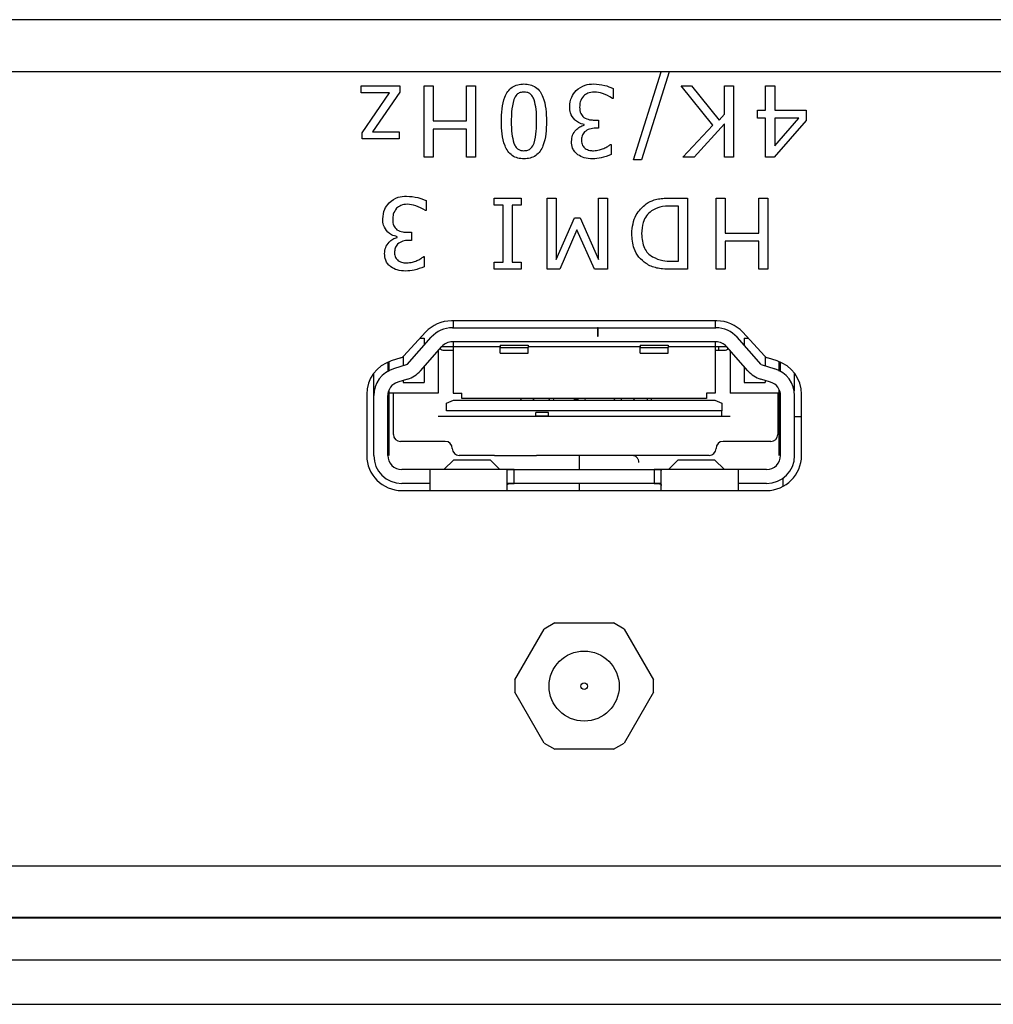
# Paper-space layout 'Sheet2' of a CAD drawing. Header units: millimetres. Extents: x 0 to 844, y -2 to 552.
# Tile 7 of 27: x 171.57 to 175.05, y 65.73 to 69.24. Entities that reach past the tile are written whole.
import ezdxf

# ---------------------------------------------------------------- set-up
doc = ezdxf.new("R2010")
doc.units = ezdxf.units.MM

psp = doc.layouts.new('Sheet2')

# ---------------------------------------------------------------- linework, layer by layer
at = {"color": 7, "linetype": 'Continuous', "lineweight": 25}
for p, q in [((262.477981, 69.241578), (138.30188, 69.241578)), ((262.028968, 69.055591), (138.750893, 69.055591)), ((173.762862, 68.742392), (173.86128, 69.055591)), ((173.889865, 69.055591), (173.791397, 68.742392)), ((172.791874, 69.006037), (172.930128, 69.006037)), ((172.791874, 68.980316), (172.791874, 69.006037)), ((172.930128, 69.006037), (172.930128, 68.98328)), ((173.016134, 68.752037), (173.016134, 69.006037)), ((173.016134, 69.006037), (173.048286, 69.006037)), ((173.048286, 69.006037), (173.048286, 68.880645)), ((173.167248, 69.006037), (173.1994, 69.006037)), ((173.167248, 68.880645), (173.167248, 69.006037)), ((173.1994, 69.006037), (173.1994, 68.752037)), ((173.689716, 68.996844), (173.689716, 68.961024)), ((173.932463, 69.006037), (173.96994, 69.006037)), ((174.045798, 68.865473), (173.932463, 69.006037)), ((173.96994, 69.006037), (174.067752, 68.883709)), ((174.086792, 69.006037), (174.118944, 69.006037)), ((174.086792, 68.904558), (174.086792, 69.006037)), ((174.118944, 69.006037), (174.118944, 68.752037)), ((174.233887, 69.006037), (174.266039, 69.006037)), ((174.233887, 68.919227), (174.233887, 69.006037)), ((174.266039, 69.006037), (174.266039, 68.919227)), ((172.892651, 68.980316), (172.791874, 68.980316)), ((172.79509, 68.838596), (172.892651, 68.980316)), ((172.930128, 68.98328), (172.832868, 68.842062)), ((173.689716, 68.961024), (173.687355, 68.961024)), ((174.067752, 68.883709), (174.086792, 68.904558)), ((174.20495, 68.919227), (174.233887, 68.919227)), ((174.20495, 68.89029), (174.20495, 68.919227)), ((174.233887, 68.89029), (174.20495, 68.89029)), ((174.233887, 68.752037), (174.233887, 68.89029)), ((174.266039, 68.919227), (174.378571, 68.919227)), ((174.351895, 68.89029), (174.266039, 68.89029)), ((174.266039, 68.89029), (174.266039, 68.792428)), ((174.266039, 68.792428), (174.351895, 68.89029)), ((174.378571, 68.919227), (174.378571, 68.88185)), ((173.048286, 68.880645), (173.167248, 68.880645)), ((173.587232, 68.865674), (173.587232, 68.868085)), ((173.623855, 68.88386), (173.638273, 68.88386)), ((173.638273, 68.88386), (173.638273, 68.854923)), ((173.938893, 68.752037), (174.045798, 68.865473)), ((174.086792, 68.869994), (173.979535, 68.752037)), ((174.086792, 68.752037), (174.086792, 68.869994)), ((174.378571, 68.88185), (174.264683, 68.752037)), ((172.79509, 68.816341), (172.79509, 68.838596)), ((172.832868, 68.842062), (172.926912, 68.842062)), ((172.926912, 68.842062), (172.926912, 68.816341)), ((173.167248, 68.851708), (173.048286, 68.851708)), ((173.048286, 68.851708), (173.048286, 68.752037)), ((173.167248, 68.752037), (173.167248, 68.851708)), ((173.638273, 68.854923), (173.627372, 68.854923)), ((172.926912, 68.816341), (172.79509, 68.816341)), ((173.681276, 68.79705), (173.683286, 68.79705)), ((173.683286, 68.79705), (173.683286, 68.761231)), ((173.048286, 68.752037), (173.016134, 68.752037)), ((173.1994, 68.752037), (173.167248, 68.752037)), ((173.979535, 68.752037), (173.938893, 68.752037)), ((174.118944, 68.752037), (174.086792, 68.752037)), ((174.264683, 68.752037), (174.233887, 68.752037)), ((173.791397, 68.742392), (173.762862, 68.742392)), ((173.023355, 68.596844), (173.023355, 68.561024)), ((173.266102, 68.606037), (173.362558, 68.606037)), ((173.266102, 68.580316), (173.266102, 68.606037)), ((173.298254, 68.580316), (173.266102, 68.580316)), ((173.298254, 68.377759), (173.298254, 68.580316)), ((173.362558, 68.580316), (173.330406, 68.580316)), ((173.330406, 68.580316), (173.330406, 68.377759)), ((173.362558, 68.606037), (173.362558, 68.580316)), ((173.454995, 68.606037), (173.487147, 68.606037)), ((173.454995, 68.352037), (173.454995, 68.606037)), ((173.487147, 68.606037), (173.487147, 68.387002)), ((173.638261, 68.606037), (173.670412, 68.606037)), ((173.638261, 68.387002), (173.638261, 68.606037)), ((173.670412, 68.606037), (173.670412, 68.352037)), ((173.897535, 68.606037), (173.955761, 68.606037)), ((173.923609, 68.5771), (173.897736, 68.5771)), ((173.923609, 68.380974), (173.923609, 68.5771)), ((173.955761, 68.606037), (173.955761, 68.352037)), ((174.057843, 68.606037), (174.089995, 68.606037)), ((174.057843, 68.352037), (174.057843, 68.606037)), ((174.089995, 68.606037), (174.089995, 68.480645)), ((174.208957, 68.480645), (174.208957, 68.606037)), ((174.208957, 68.606037), (174.241109, 68.606037)), ((174.241109, 68.606037), (174.241109, 68.352037)), ((173.023355, 68.561024), (173.020994, 68.561024)), ((173.487147, 68.387002), (173.552807, 68.535303)), ((173.552807, 68.535303), (173.573103, 68.535303)), ((173.573103, 68.535303), (173.638261, 68.387002)), ((172.957494, 68.48386), (172.971912, 68.48386)), ((172.971912, 68.48386), (172.971912, 68.454923)), ((173.560945, 68.492852), (173.500158, 68.352037)), ((173.623893, 68.352037), (173.560945, 68.492852)), ((174.089995, 68.480645), (174.208957, 68.480645)), ((172.920871, 68.465674), (172.920871, 68.468085)), ((172.971912, 68.454923), (172.961011, 68.454923)), ((174.208957, 68.451708), (174.089995, 68.451708)), ((174.089995, 68.451708), (174.089995, 68.352037)), ((174.208957, 68.352037), (174.208957, 68.451708)), ((173.014916, 68.39705), (173.016925, 68.39705)), ((173.016925, 68.39705), (173.016925, 68.361231)), ((173.266102, 68.377759), (173.298254, 68.377759)), ((173.266102, 68.352037), (173.266102, 68.377759)), ((173.330406, 68.377759), (173.362558, 68.377759)), ((173.362558, 68.377759), (173.362558, 68.352037)), ((173.897736, 68.380974), (173.923609, 68.380974)), ((173.362558, 68.352037), (173.266102, 68.352037)), ((173.500158, 68.352037), (173.454995, 68.352037)), ((173.670412, 68.352037), (173.623893, 68.352037)), ((173.955761, 68.352037), (173.898189, 68.352037)), ((174.089995, 68.352037), (174.057843, 68.352037)), ((174.241109, 68.352037), (174.208957, 68.352037)), ((174.05983, 68.168291), (173.11383, 68.168291)), ((173.11943, 68.168291), (173.11943, 68.143491)), ((174.05443, 68.168291), (174.05443, 68.143491)), ((173.02167, 68.12774), (172.944196, 68.043192)), ((173.117033, 68.143491), (173.63393, 68.143491)), ((173.63393, 68.143491), (173.63393, 68.113491)), ((173.63693, 68.143491), (173.63393, 68.143491)), ((173.63693, 68.143491), (174.056827, 68.143491)), ((173.63693, 68.113491), (173.63693, 68.143491)), ((174.229464, 68.043192), (174.15199, 68.12774)), ((172.956226, 68.012126), (173.041962, 68.109554)), ((173.001741, 68.105991), (173.01693, 68.105991)), ((173.01693, 68.105991), (173.01693, 68.081108)), ((174.056827, 68.093491), (173.117033, 68.093491)), ((173.11943, 68.093491), (173.11943, 67.910991)), ((173.63393, 68.113491), (173.63693, 68.113491)), ((174.05443, 68.093491), (174.05443, 67.910991)), ((174.217635, 68.012126), (174.131898, 68.109554)), ((174.15693, 68.105991), (174.171919, 68.105991)), ((174.15693, 68.105991), (174.15693, 68.081108)), ((173.003093, 67.989698), (173.079498, 68.076523)), ((173.06693, 68.062241), (173.06693, 67.910991)), ((173.28693, 68.075991), (173.07903, 68.075991)), ((173.08693, 68.063491), (173.11943, 68.063491)), ((173.28693, 68.08155), (173.38693, 68.08155)), ((173.28693, 68.08155), (173.28693, 68.073416)), ((173.28693, 68.073416), (173.38693, 68.073416)), ((173.28693, 68.053491), (173.28693, 68.073416)), ((173.28693, 68.053491), (173.38693, 68.053491)), ((173.38693, 68.08155), (173.38693, 68.073416)), ((173.78693, 68.075991), (173.38693, 68.075991)), ((173.38693, 68.053491), (173.38693, 68.073416)), ((173.78693, 68.081434), (173.78693, 68.073325)), ((173.78693, 68.081434), (173.88693, 68.081434)), ((173.78693, 68.073325), (173.88693, 68.073325)), ((173.78693, 68.053345), (173.78693, 68.073325)), ((173.78693, 68.053345), (173.88693, 68.053345)), ((173.88693, 68.081434), (173.88693, 68.073325)), ((174.09483, 68.075991), (173.88693, 68.075991)), ((173.88693, 68.053345), (173.88693, 68.073325)), ((174.05443, 68.063491), (174.08693, 68.063491)), ((174.066454, 68.063491), (174.066454, 68.075991)), ((174.170768, 67.989698), (174.094363, 68.076523)), ((174.10693, 68.062241), (174.10693, 67.910991)), ((172.88693, 68.020899), (172.88693, 67.988165)), ((172.89193, 67.989112), (172.89193, 68.021456)), ((172.933282, 68.036239), (172.899242, 68.025506)), ((172.94193, 68.041011), (172.94193, 68.007728)), ((174.23193, 68.040844), (174.23193, 68.007728)), ((174.274418, 68.025506), (174.240378, 68.036239)), ((174.28193, 67.988646), (174.28193, 68.022862)), ((174.28693, 67.988165), (174.28693, 68.020812)), ((172.83693, 67.901562), (172.83693, 67.981424)), ((172.88693, 67.995991), (172.89193, 67.995991)), ((172.956226, 68.012126), (172.907522, 67.99714)), ((173.01693, 68.005423), (173.01693, 67.947991)), ((174.15693, 68.005423), (174.15693, 67.947991)), ((174.217635, 68.012126), (174.266339, 67.99714)), ((174.28193, 67.995991), (174.28693, 67.995991)), ((174.33693, 67.919063), (174.33693, 67.981158)), ((172.95743, 67.960183), (172.922226, 67.949351)), ((172.94193, 67.955414), (172.94193, 67.947991)), ((172.94193, 67.947991), (173.01693, 67.947991)), ((174.15693, 67.947991), (174.23193, 67.947991)), ((174.251634, 67.949351), (174.21643, 67.960183)), ((174.23193, 67.955414), (174.23193, 67.947991)), ((173.06693, 67.910991), (172.887827, 67.910991)), ((172.89193, 67.688491), (172.89193, 67.922652)), ((172.90693, 67.763491), (172.90693, 67.910991)), ((173.11943, 67.910991), (173.15143, 67.910991)), ((173.15143, 67.890991), (173.15143, 67.910991)), ((174.05443, 67.910991), (174.02243, 67.910991)), ((174.02243, 67.910991), (174.02243, 67.890991)), ((174.286033, 67.910991), (174.10693, 67.910991)), ((174.27693, 67.910991), (174.27693, 67.763491)), ((174.28193, 67.688491), (174.28193, 67.922581)), ((172.81183, 67.906291), (172.81183, 67.688291)), ((172.83693, 67.688491), (172.83693, 67.901562)), ((172.88693, 67.688491), (172.88693, 67.901562)), ((173.09612, 67.874313), (173.121035, 67.884991)), ((173.09612, 67.846991), (173.09612, 67.874313)), ((173.121035, 67.884991), (174.052825, 67.884991)), ((174.02243, 67.890991), (173.15143, 67.890991)), ((173.359522, 67.890991), (173.362413, 67.884991)), ((173.405237, 67.884991), (173.408128, 67.890991)), ((173.46087, 67.890991), (173.462763, 67.884304)), ((173.479095, 67.886228), (173.477409, 67.890991)), ((173.566199, 67.886228), (173.549867, 67.886228)), ((173.588804, 67.890991), (173.590697, 67.884304)), ((173.694133, 67.884304), (173.696025, 67.890991)), ((173.718631, 67.890991), (173.718631, 67.884991)), ((173.76245, 67.884991), (173.767757, 67.890991)), ((173.811178, 67.890991), (173.811178, 67.884991)), ((173.82751, 67.884991), (173.82751, 67.890991)), ((174.052825, 67.884991), (174.07774, 67.874313)), ((174.07774, 67.874313), (174.07774, 67.846991)), ((174.28693, 67.688491), (174.28693, 67.901562)), ((174.33693, 67.688491), (174.33693, 67.901562)), ((174.36183, 67.688291), (174.36183, 67.906291)), ((174.07774, 67.846991), (173.09612, 67.846991)), ((173.41443, 67.829918), (173.41443, 67.840975)), ((173.45943, 67.840975), (173.41443, 67.840975)), ((173.45943, 67.829918), (173.45943, 67.840975)), ((173.088399, 67.826991), (173.06693, 67.826991)), ((173.09262, 67.826991), (173.088399, 67.826991)), ((173.09612, 67.826991), (173.09262, 67.826991)), ((174.07774, 67.826991), (173.09612, 67.826991)), ((173.41443, 67.829918), (173.45943, 67.829918)), ((174.10693, 67.826991), (174.07774, 67.826991)), ((174.28693, 67.825991), (174.27693, 67.825991)), ((174.36183, 67.825991), (174.33693, 67.825991)), ((173.09193, 67.738491), (172.93193, 67.738491)), ((174.25193, 67.738491), (174.08193, 67.738491)), ((173.087083, 67.638491), (173.12245, 67.672915)), ((173.12245, 67.672915), (173.25141, 67.672915)), ((173.266931, 67.688491), (173.14193, 67.688491)), ((173.286777, 67.638491), (173.25141, 67.672915)), ((173.266932, 67.688491), (173.266931, 67.688491)), ((173.266932, 67.688491), (173.416929, 67.688491)), ((173.756931, 67.688491), (173.416929, 67.688491)), ((173.416929, 67.688491), (173.416929, 67.688491)), ((173.570829, 67.638491), (173.570829, 67.688491)), ((173.906929, 67.688491), (173.756932, 67.688491)), ((173.887083, 67.638491), (173.92245, 67.672915)), ((174.03193, 67.688491), (173.906929, 67.688491)), ((173.906929, 67.688491), (173.906929, 67.688491)), ((173.92245, 67.672915), (174.05141, 67.672915)), ((174.086777, 67.638491), (174.05141, 67.672915)), ((173.03693, 67.638491), (172.93693, 67.638491)), ((173.336929, 67.638491), (173.03693, 67.638491)), ((173.03693, 67.638491), (173.03693, 67.588491)), ((173.31193, 67.563491), (173.31193, 67.635316)), ((173.336929, 67.638491), (173.836932, 67.638491)), ((173.336929, 67.588491), (173.336929, 67.638491)), ((174.13693, 67.638491), (173.836932, 67.638491)), ((173.836932, 67.638491), (173.836932, 67.588491)), ((173.86193, 67.563491), (173.86193, 67.635316)), ((174.23693, 67.638491), (174.13693, 67.638491)), ((174.13693, 67.588491), (174.13693, 67.638491)), ((174.295647, 67.607544), (174.295647, 67.577993)), ((172.93683, 67.563291), (174.23683, 67.563291)), ((173.03693, 67.588491), (172.93693, 67.588491)), ((173.03693, 67.588491), (173.03693, 67.563291)), ((173.336929, 67.588491), (173.31193, 67.588491)), ((173.836932, 67.588491), (173.336929, 67.588491)), ((173.570829, 67.563291), (173.570829, 67.588491)), ((173.86193, 67.588491), (173.836932, 67.588491)), ((174.13693, 67.563291), (174.13693, 67.588491)), ((174.23693, 67.588491), (174.13693, 67.588491)), ((173.339723, 66.888288), (173.444226, 67.069294)), ((173.482326, 67.091291), (173.444226, 67.069294)), ((173.482326, 67.091291), (173.691334, 67.091291)), ((173.729434, 67.069294), (173.691334, 67.091291)), ((173.729434, 67.069294), (173.833938, 66.888288)), ((173.339723, 66.888288), (173.339723, 66.844294)), ((173.833938, 66.844294), (173.833938, 66.888288)), ((173.444226, 66.663288), (173.339723, 66.844294)), ((173.833938, 66.844294), (173.729434, 66.663288)), ((173.444226, 66.663288), (173.482326, 66.641291)), ((173.691334, 66.641291), (173.729434, 66.663288)), ((173.691334, 66.641291), (173.482326, 66.641291)), ((164.963022, 66.042815), (185.213022, 66.042815)), ((164.963022, 66.040275), (185.213022, 66.040275)), ((164.963022, 65.890923), (185.213022, 65.890923)), ((163.33243, 65.732143), (184.27243, 65.732143))]:
    psp.add_line(p, q, dxfattribs=at)
at = {"color": 8, "linetype": 'Continuous', "lineweight": 25}
psp.add_line((159.63493, 66.225187), (185.213022, 66.225187), dxfattribs=at)
at = {"color": 7, "linetype": 'Continuous', "lineweight": 25}
for radius in [0.125, 0.011496]:
    psp.add_circle((173.58683, 66.866291), radius, dxfattribs=at)
for centre, radius, start, end in [((173.11383, 68.043291), 0.125, 90, 137.5), ((174.05983, 68.043291), 0.125, 42.5, 90), ((173.117033, 68.043491), 0.1, 90, 138.652223), ((174.056827, 68.043491), 0.1, 41.347777, 90), ((173.117033, 68.043491), 0.05, 90, 138.652223), ((174.056827, 68.043491), 0.05, 41.347777, 90), ((173.08693, 68.083491), 0.02, 225.855286, 270), ((174.08693, 68.083491), 0.02, 270, 314.144714), ((172.93683, 67.906291), 0.125, 107.5, 180), ((172.925764, 68.060081), 0.025, 287.5, 317.5), ((174.247896, 68.060081), 0.025, 222.5, 252.5), ((174.23683, 67.906291), 0.125, 0, 72.5), ((172.93693, 67.901562), 0.1, 107.102729, 180), ((172.928021, 68.055761), 0.1, 287.102729, 318.652223), ((174.245839, 68.055761), 0.1, 221.347777, 252.897271), ((174.23693, 67.901562), 0.1, 0, 72.897271), ((172.93693, 67.901562), 0.05, 107.102729, 180), ((174.23693, 67.901562), 0.05, 360, 72.897271), ((172.93193, 67.763491), 0.025, 180, 270), ((173.09193, 67.713491), 0.025, 0, 90), ((174.08193, 67.713491), 0.025, 90, 180), ((174.25193, 67.763491), 0.025, 270, 0), ((173.14193, 67.713491), 0.025, 180, 270), ((174.03193, 67.713491), 0.025, 270, 0), ((172.93683, 67.688291), 0.125, 180, 270), ((172.93693, 67.688491), 0.1, 180, 270), ((172.93693, 67.688491), 0.05, 180, 270), ((174.23683, 67.688291), 0.125, 270, 0), ((174.23693, 67.688491), 0.05, 270, 0), ((174.23693, 67.688491), 0.1, 270, 0)]:
    psp.add_arc(centre, radius, start, end, dxfattribs=at)
for points, knots in [([(173.291836, 68.878886), (173.292654, 68.908773), (173.293677, 68.946155), (173.313845, 68.985816), (173.329591, 69.001735), (173.350117, 69.011163), (173.364844, 69.012032), (173.372216, 69.012467)], [0, 0, 0, 0, 0.49947158, 0.62472718, 0.74974941, 0.87474126, 1, 1, 1, 1]), ([(173.372216, 69.012467), (173.379569, 69.012027), (173.39426, 69.011146), (173.414787, 69.001829), (173.430467, 68.985879), (173.450398, 68.946226), (173.451619, 68.908971), (173.452596, 68.879188)], [0, 0, 0, 0, 0.125256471, 0.250268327, 0.375296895, 0.500595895, 1, 1, 1, 1]), ([(173.557893, 68.988856), (173.568274, 68.996741), (173.586875, 69.010869), (173.610048, 69.011978), (173.620288, 69.012467)], [0, 0, 0, 0, 0.55808646, 1, 1, 1, 1]), ([(173.620288, 69.012467), (173.633727, 69.011575), (173.657733, 69.009981), (173.679941, 69.000859), (173.689716, 68.996844)], [0, 0, 0, 0, 0.55983599, 1, 1, 1, 1]), ([(173.372216, 68.983531), (173.36767, 68.983214), (173.358595, 68.982581), (173.344036, 68.973952), (173.339013, 68.963214), (173.335945, 68.956654)], [0, 0, 0, 0, 0.28086424, 0.56062594, 1, 1, 1, 1]), ([(173.408839, 68.956101), (173.407008, 68.960333), (173.403351, 68.968786), (173.394192, 68.978254), (173.383078, 68.982962), (173.375839, 68.983341), (173.372216, 68.983531)], [0, 0, 0, 0, 0.28023363, 0.55979237, 0.77965897, 1, 1, 1, 1]), ([(173.535387, 68.931535), (173.536545, 68.9435), (173.538615, 68.964889), (173.551997, 68.981525), (173.557893, 68.988856)], [0, 0, 0, 0, 0.55936833, 1, 1, 1, 1]), ([(173.58467, 68.969314), (173.579917, 68.962655), (173.57141, 68.950736), (173.570955, 68.936195), (173.570754, 68.929777)], [0, 0, 0, 0, 0.55864312, 1, 1, 1, 1]), ([(173.6228, 68.983531), (173.614816, 68.982997), (173.600582, 68.982046), (173.589525, 68.973198), (173.58467, 68.969314)], [0, 0, 0, 0, 0.5609597, 1, 1, 1, 1]), ([(173.687355, 68.961024), (173.676168, 68.96787), (173.656198, 68.980088), (173.633001, 68.982479), (173.6228, 68.983531)], [0, 0, 0, 0, 0.56021571, 1, 1, 1, 1]), ([(173.335945, 68.956654), (173.33278, 68.942316), (173.327122, 68.916678), (173.327179, 68.890448), (173.327204, 68.878886)], [0, 0, 0, 0, 0.55922068, 1, 1, 1, 1]), ([(173.417229, 68.879188), (173.417438, 68.893775), (173.41781, 68.919792), (173.411577, 68.945019), (173.408839, 68.956101)], [0, 0, 0, 0, 0.56068327, 1, 1, 1, 1]), ([(173.553121, 68.884513), (173.547134, 68.892323), (173.536408, 68.906315), (173.5357, 68.923806), (173.535387, 68.931535)], [0, 0, 0, 0, 0.558154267, 1, 1, 1, 1]), ([(173.570754, 68.929777), (173.57109, 68.921775), (173.571687, 68.907512), (173.581547, 68.897394), (173.585876, 68.892953)], [0, 0, 0, 0, 0.56103555, 1, 1, 1, 1]), ([(173.585876, 68.892953), (173.592607, 68.889776), (173.604676, 68.88408), (173.617974, 68.883927), (173.623855, 68.88386)], [0, 0, 0, 0, 0.557737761, 1, 1, 1, 1]), ([(173.372216, 68.745607), (173.364867, 68.746043), (173.350185, 68.746915), (173.329722, 68.756347), (173.314127, 68.77233), (173.294117, 68.811892), (173.29285, 68.849123), (173.291836, 68.878886)], [0, 0, 0, 0, 0.12525322, 0.25024302, 0.37527486, 0.50058898, 1, 1, 1, 1]), ([(173.327204, 68.878886), (173.327126, 68.864139), (173.326988, 68.83783), (173.333315, 68.812326), (173.336096, 68.801119)], [0, 0, 0, 0, 0.56056421, 1, 1, 1, 1]), ([(173.452596, 68.879188), (173.451792, 68.849295), (173.450786, 68.811903), (173.430655, 68.772201), (173.414865, 68.756304), (173.394318, 68.746927), (173.379589, 68.746047), (173.372216, 68.745607)], [0, 0, 0, 0, 0.49947186, 0.62476374, 0.74976199, 0.87474715, 1, 1, 1, 1]), ([(173.408638, 68.80142), (173.411757, 68.815761), (173.417334, 68.841407), (173.417261, 68.867628), (173.417229, 68.879188)], [0, 0, 0, 0, 0.55915225, 1, 1, 1, 1]), ([(173.541817, 68.807801), (173.542561, 68.815228), (173.54405, 68.830086), (173.556007, 68.847565), (173.570577, 68.860152), (173.581682, 68.863834), (173.587232, 68.865674)], [0, 0, 0, 0, 0.27968418, 0.55947067, 0.77982261, 1, 1, 1, 1]), ([(173.587232, 68.868085), (173.580192, 68.869826), (173.567629, 68.872933), (173.557551, 68.880977), (173.553121, 68.884513)], [0, 0, 0, 0, 0.56036913, 1, 1, 1, 1]), ([(173.627372, 68.854923), (173.620314, 68.85443), (173.60623, 68.853446), (173.588403, 68.843515), (173.578325, 68.827656), (173.577565, 68.816536), (173.577185, 68.810966)], [0, 0, 0, 0, 0.28065322, 0.56009656, 0.77961884, 1, 1, 1, 1]), ([(173.336096, 68.801119), (173.337921, 68.796988), (173.341568, 68.788737), (173.350687, 68.779618), (173.361584, 68.775084), (173.368671, 68.774724), (173.372216, 68.774543)], [0, 0, 0, 0, 0.280254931, 0.559751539, 0.779747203, 1, 1, 1, 1]), ([(173.372216, 68.774543), (173.37677, 68.774862), (173.385863, 68.775497), (173.400398, 68.78419), (173.405514, 68.794887), (173.408638, 68.80142)], [0, 0, 0, 0, 0.28078234, 0.56068705, 1, 1, 1, 1]), ([(173.564374, 68.760176), (173.560483, 68.763517), (173.552703, 68.770197), (173.543548, 68.78652), (173.542473, 68.799732), (173.541817, 68.807801)], [0, 0, 0, 0, 0.2804056, 0.56058697, 1, 1, 1, 1]), ([(173.577185, 68.810966), (173.57779, 68.804773), (173.578871, 68.793703), (173.586767, 68.786018), (173.590246, 68.782632)], [0, 0, 0, 0, 0.559415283, 1, 1, 1, 1]), ([(173.65661, 68.782682), (173.661422, 68.785009), (173.670018, 68.789165), (173.677836, 68.79464), (173.681276, 68.79705)], [0, 0, 0, 0, 0.55982882, 1, 1, 1, 1]), ([(173.617374, 68.745607), (173.606778, 68.745979), (173.587868, 68.746644), (173.571548, 68.756044), (173.564374, 68.760176)], [0, 0, 0, 0, 0.56038945, 1, 1, 1, 1]), ([(173.590246, 68.782632), (173.59561, 68.779864), (173.605218, 68.774907), (173.615984, 68.774655), (173.62074, 68.774543)], [0, 0, 0, 0, 0.55823836, 1, 1, 1, 1]), ([(173.683286, 68.761231), (173.67141, 68.756426), (173.650195, 68.747844), (173.627407, 68.746291), (173.617374, 68.745607)], [0, 0, 0, 0, 0.55975634, 1, 1, 1, 1]), ([(173.62074, 68.774543), (173.62765, 68.775141), (173.639999, 68.776209), (173.65153, 68.780702), (173.65661, 68.782682)], [0, 0, 0, 0, 0.55950669, 1, 1, 1, 1]), ([(172.891533, 68.588856), (172.901913, 68.596741), (172.920514, 68.610869), (172.943687, 68.611978), (172.953927, 68.612467)], [0, 0, 0, 0, 0.55808646, 1, 1, 1, 1]), ([(172.953927, 68.612467), (172.967367, 68.611575), (172.991372, 68.609981), (173.01358, 68.600859), (173.023355, 68.596844)], [0, 0, 0, 0, 0.55983599, 1, 1, 1, 1]), ([(172.869026, 68.531535), (172.870184, 68.5435), (172.872254, 68.564889), (172.885636, 68.581525), (172.891533, 68.588856)], [0, 0, 0, 0, 0.55936833, 1, 1, 1, 1]), ([(172.956439, 68.583531), (172.948455, 68.582997), (172.934222, 68.582046), (172.923164, 68.573198), (172.918309, 68.569314)], [0, 0, 0, 0, 0.560959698, 1, 1, 1, 1]), ([(173.020994, 68.561024), (173.009807, 68.56787), (172.989837, 68.580088), (172.966641, 68.582479), (172.956439, 68.583531)], [0, 0, 0, 0, 0.56021571, 1, 1, 1, 1]), ([(173.756419, 68.479288), (173.758964, 68.502858), (173.76351, 68.544952), (173.794413, 68.573276), (173.808012, 68.585741)], [0, 0, 0, 0, 0.55991896, 1, 1, 1, 1]), ([(173.808012, 68.585741), (173.817314, 68.59087), (173.832643, 68.599323), (173.856612, 68.603933), (173.877019, 68.605815), (173.890696, 68.605963), (173.897535, 68.606037)], [0, 0, 0, 0, 0.33956248, 0.55957321, 0.77976776, 1, 1, 1, 1]), ([(173.897736, 68.5771), (173.883758, 68.576985), (173.858836, 68.576779), (173.836855, 68.565273), (173.827203, 68.560221)], [0, 0, 0, 0, 0.56091153, 1, 1, 1, 1]), ([(172.918309, 68.569314), (172.913556, 68.562655), (172.905049, 68.550736), (172.904594, 68.536195), (172.904393, 68.529777)], [0, 0, 0, 0, 0.558643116, 1, 1, 1, 1]), ([(173.827203, 68.560221), (173.820531, 68.554637), (173.807185, 68.543469), (173.793771, 68.514684), (173.792539, 68.492404), (173.791786, 68.478786)], [0, 0, 0, 0, 0.27992712, 0.55989828, 1, 1, 1, 1]), ([(172.88676, 68.484513), (172.880773, 68.492323), (172.870047, 68.506315), (172.869339, 68.523806), (172.869026, 68.531535)], [0, 0, 0, 0, 0.55815427, 1, 1, 1, 1]), ([(172.904393, 68.529777), (172.904729, 68.521775), (172.905326, 68.507512), (172.915187, 68.497394), (172.919515, 68.492953)], [0, 0, 0, 0, 0.56103555, 1, 1, 1, 1]), ([(172.920871, 68.468085), (172.913831, 68.469826), (172.901268, 68.472933), (172.891191, 68.480977), (172.88676, 68.484513)], [0, 0, 0, 0, 0.56036913, 1, 1, 1, 1]), ([(172.919515, 68.492953), (172.926246, 68.489776), (172.938315, 68.48408), (172.951613, 68.483927), (172.957494, 68.48386)], [0, 0, 0, 0, 0.55773776, 1, 1, 1, 1]), ([(173.807711, 68.372182), (173.798668, 68.379457), (173.780577, 68.39401), (173.76008, 68.431168), (173.757807, 68.461043), (173.756419, 68.479288)], [0, 0, 0, 0, 0.2800892, 0.56033119, 1, 1, 1, 1]), ([(173.791786, 68.478786), (173.79329, 68.460787), (173.795388, 68.435675), (173.813356, 68.408629), (173.824765, 68.40044), (173.830469, 68.396346)], [0, 0, 0, 0, 0.55856049, 0.77929396, 1, 1, 1, 1]), ([(172.875457, 68.407801), (172.876201, 68.415228), (172.877689, 68.430086), (172.889646, 68.447565), (172.904216, 68.460152), (172.915321, 68.463834), (172.920871, 68.465674)], [0, 0, 0, 0, 0.27968418, 0.55947067, 0.77982261, 1, 1, 1, 1]), ([(172.961011, 68.454923), (172.953953, 68.45443), (172.939869, 68.453446), (172.922042, 68.443515), (172.911964, 68.427656), (172.911204, 68.416536), (172.910824, 68.410966)], [0, 0, 0, 0, 0.28065322, 0.56009656, 0.77961884, 1, 1, 1, 1]), ([(172.898013, 68.360176), (172.894122, 68.363517), (172.886342, 68.370197), (172.877187, 68.38652), (172.876113, 68.399732), (172.875457, 68.407801)], [0, 0, 0, 0, 0.2804056, 0.56058697, 1, 1, 1, 1]), ([(172.910824, 68.410966), (172.911429, 68.404773), (172.91251, 68.393703), (172.920407, 68.386018), (172.923886, 68.382632)], [0, 0, 0, 0, 0.55941528, 1, 1, 1, 1]), ([(172.923886, 68.382632), (172.929249, 68.379864), (172.938857, 68.374907), (172.949623, 68.374655), (172.95438, 68.374543)], [0, 0, 0, 0, 0.55823836, 1, 1, 1, 1]), ([(172.95438, 68.374543), (172.961289, 68.375141), (172.973639, 68.376209), (172.98517, 68.380702), (172.990249, 68.382682)], [0, 0, 0, 0, 0.55950669, 1, 1, 1, 1]), ([(172.990249, 68.382682), (172.995061, 68.385009), (173.003658, 68.389165), (173.011475, 68.39464), (173.014916, 68.39705)], [0, 0, 0, 0, 0.55982882, 1, 1, 1, 1]), ([(173.898189, 68.352037), (173.887522, 68.35222), (173.869956, 68.352522), (173.845719, 68.356041), (173.825768, 68.362022), (173.813729, 68.368796), (173.807711, 68.372182)], [0, 0, 0, 0, 0.34015086, 0.5601798, 0.78015079, 1, 1, 1, 1]), ([(173.830469, 68.396346), (173.842458, 68.390931), (173.863916, 68.381238), (173.887382, 68.381055), (173.897736, 68.380974)], [0, 0, 0, 0, 0.55873296, 1, 1, 1, 1]), ([(172.951014, 68.345607), (172.940417, 68.345979), (172.921507, 68.346644), (172.905188, 68.356044), (172.898013, 68.360176)], [0, 0, 0, 0, 0.56038945, 1, 1, 1, 1]), ([(173.016925, 68.361231), (173.005049, 68.356426), (172.983834, 68.347844), (172.961046, 68.346291), (172.951014, 68.345607)], [0, 0, 0, 0, 0.55975634, 1, 1, 1, 1]), ([(173.78193, 67.663491), (173.781653, 67.666434), (173.781233, 67.670893), (173.778313, 67.676745), (173.774715, 67.681469), (173.769718, 67.685304), (173.763422, 67.687975), (173.759228, 67.688309), (173.756931, 67.688491)], [0, 0, 0, 0, 0.242566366, 0.367488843, 0.496180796, 0.688388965, 0.829352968, 1, 1, 1, 1]), ([(173.31193, 67.635316), (173.312256, 67.636048), (173.312904, 67.637505), (173.318768, 67.638319), (173.326958, 67.638508), (173.333597, 67.638497), (173.336929, 67.638491)], [0, 0, 0, 0, 0.2509854, 0.4990325, 0.74860778, 1, 1, 1, 1]), ([(173.836932, 67.638491), (173.84026, 67.638497), (173.846892, 67.638508), (173.855082, 67.63832), (173.860955, 67.637507), (173.861604, 67.636049), (173.86193, 67.635316)], [0, 0, 0, 0, 0.25111924, 0.50046582, 0.74873612, 1, 1, 1, 1]), ([(173.31193, 67.581792), (173.312134, 67.583067), (173.312542, 67.585619), (173.316242, 67.587574), (173.321972, 67.588372), (173.329101, 67.588499), (173.334351, 67.588494), (173.336929, 67.588491)], [0, 0, 0, 0, 0.20686092, 0.41438899, 0.60969397, 0.80830387, 1, 1, 1, 1]), ([(173.836932, 67.588491), (173.839736, 67.588495), (173.845345, 67.588502), (173.852799, 67.58833), (173.858321, 67.587361), (173.861455, 67.585259), (173.861777, 67.58291), (173.86193, 67.581792)], [0, 0, 0, 0, 0.20832583, 0.4167117, 0.62281173, 0.82053351, 1, 1, 1, 1])]:
    psp.add_open_spline(points, degree=3, knots=knots, dxfattribs=at)
psp.add_open_spline([(174.07774, 67.826991), (174.07774, 67.827292), (174.07774, 67.827893), (174.07774, 67.832518), (174.07774, 67.839129), (174.07774, 67.84437), (174.07774, 67.846991)], degree=3, dxfattribs=at)

doc.saveas('drawing.dxf')
